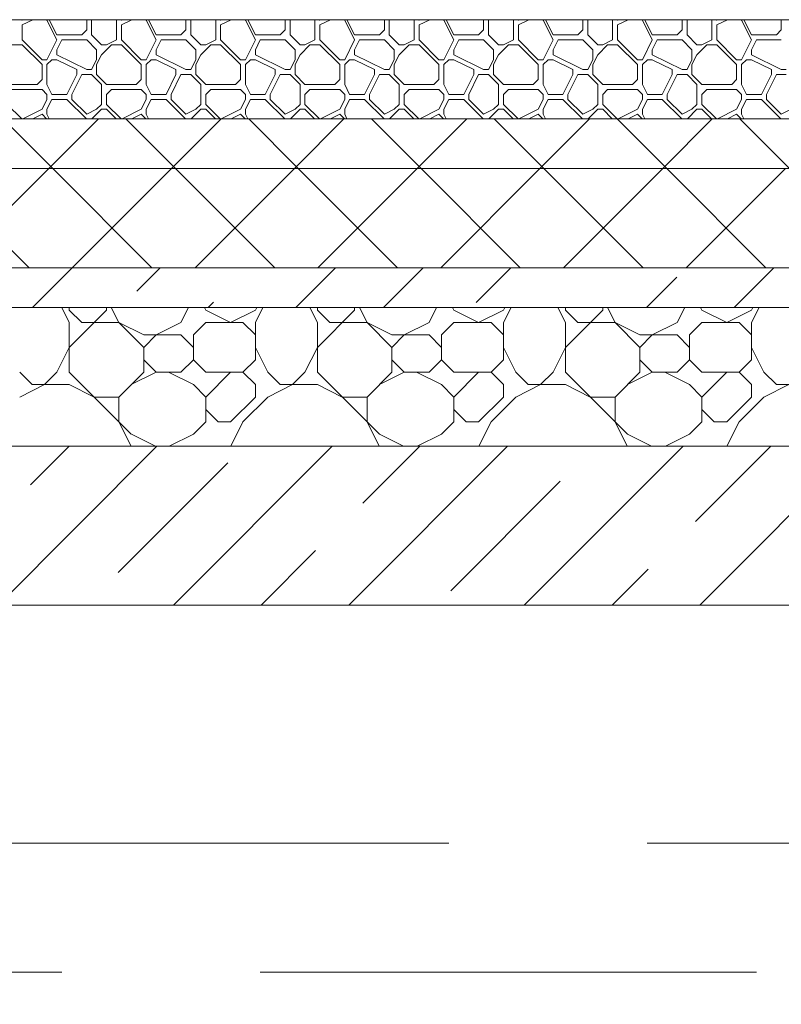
# Model space of a CAD drawing. Header units: millimetres. Extents: x 53645 to 137188, y 78097 to 135542.
# Tile 128 of 256: x 79144 to 79912, y 105797 to 106790. Entities that reach past the tile are written whole.
import ezdxf

# ---------------------------------------------------------------- set-up
doc = ezdxf.new("R2010")
doc.units = ezdxf.units.MM
doc.linetypes.add('GOST2.303 4', pattern=[7, 5, -2, 0])
doc.layers.add('hatch', color=7, linetype='Continuous', lineweight=5)
doc.layers.add('Wall2', color=40, linetype='Continuous', lineweight=5)

msp = doc.modelspace()

# ---------------------------------------------------------------- linework, layer by layer
at = {"layer": 'hatch', "color": 251, "ltscale": 100}
for points in [[(79146.98, 106789.62), (79146.66, 106789.95)], [(79146.98, 106784.62), (79157.64, 106789.95)], [(79146.98, 106789.62), (79147.64, 106789.95)], [(79146.98, 106769.62), (79146.98, 106784.62)], [(79171.98, 106789.62), (79171.66, 106789.95)], [(79181.98, 106769.62), (79171.98, 106789.62)], [(79181.98, 106774.62), (79174.32, 106789.95)], [(79211.98, 106789.62), (79211.66, 106789.95)], [(79211.98, 106779.62), (79211.98, 106789.62)], [(79216.98, 106789.62), (79217.31, 106789.95)], [(79216.98, 106774.62), (79216.98, 106789.62)], [(79241.98, 106789.62), (79241.66, 106789.95)], [(79241.98, 106769.62), (79241.98, 106789.62)], [(79246.98, 106789.62), (79246.66, 106789.95)], [(79246.98, 106784.62), (79257.64, 106789.95)], [(79246.98, 106789.62), (79247.64, 106789.95)], [(79246.98, 106769.62), (79246.98, 106784.62)], [(79271.98, 106789.62), (79271.66, 106789.95)], [(79281.98, 106769.62), (79271.98, 106789.62)], [(79281.98, 106774.62), (79274.32, 106789.95)], [(79311.98, 106789.62), (79311.66, 106789.95)], [(79311.98, 106779.62), (79311.98, 106789.62)], [(79316.98, 106789.62), (79317.31, 106789.95)], [(79316.98, 106774.62), (79316.98, 106789.62)], [(79341.98, 106789.62), (79341.66, 106789.95)], [(79341.98, 106769.62), (79341.98, 106789.62)], [(79346.98, 106789.62), (79346.66, 106789.95)], [(79346.98, 106784.62), (79357.64, 106789.95)], [(79346.98, 106789.62), (79347.64, 106789.95)], [(79346.98, 106769.62), (79346.98, 106784.62)], [(79371.98, 106789.62), (79371.66, 106789.95)], [(79381.98, 106769.62), (79371.98, 106789.62)], [(79381.98, 106774.62), (79374.32, 106789.95)], [(79411.98, 106789.62), (79411.66, 106789.95)], [(79411.98, 106779.62), (79411.98, 106789.62)], [(79416.98, 106789.62), (79417.31, 106789.95)], [(79416.98, 106774.62), (79416.98, 106789.62)], [(79441.98, 106789.62), (79441.66, 106789.95)], [(79441.98, 106769.62), (79441.98, 106789.62)], [(79446.98, 106789.62), (79446.66, 106789.95)], [(79446.98, 106784.62), (79457.64, 106789.95)], [(79446.98, 106789.62), (79447.64, 106789.95)], [(79446.98, 106769.62), (79446.98, 106784.62)], [(79471.98, 106789.62), (79471.66, 106789.95)], [(79481.98, 106769.62), (79471.98, 106789.62)], [(79481.98, 106774.62), (79474.32, 106789.95)], [(79511.98, 106789.62), (79511.66, 106789.95)], [(79511.98, 106779.62), (79511.98, 106789.62)], [(79516.98, 106789.62), (79517.31, 106789.95)], [(79516.98, 106774.62), (79516.98, 106789.62)], [(79541.98, 106789.62), (79541.66, 106789.95)], [(79541.98, 106769.62), (79541.98, 106789.62)], [(79546.98, 106789.62), (79546.66, 106789.95)], [(79546.98, 106784.62), (79557.64, 106789.95)], [(79546.98, 106789.62), (79547.64, 106789.95)], [(79546.98, 106769.62), (79546.98, 106784.62)], [(79571.98, 106789.62), (79571.66, 106789.95)], [(79581.98, 106769.62), (79571.98, 106789.62)], [(79581.98, 106774.62), (79574.32, 106789.95)], [(79611.98, 106789.62), (79611.66, 106789.95)], [(79611.98, 106779.62), (79611.98, 106789.62)], [(79616.98, 106789.62), (79617.31, 106789.95)], [(79616.98, 106774.62), (79616.98, 106789.62)], [(79641.98, 106789.62), (79641.66, 106789.95)], [(79641.98, 106769.62), (79641.98, 106789.62)], [(79646.98, 106789.62), (79646.66, 106789.95)], [(79646.98, 106784.62), (79657.64, 106789.95)], [(79646.98, 106789.62), (79647.64, 106789.95)], [(79646.98, 106769.62), (79646.98, 106784.62)], [(79671.98, 106789.62), (79671.66, 106789.95)], [(79681.98, 106769.62), (79671.98, 106789.62)], [(79681.98, 106774.62), (79674.32, 106789.95)], [(79711.98, 106789.62), (79711.66, 106789.95)], [(79711.98, 106779.62), (79711.98, 106789.62)], [(79716.98, 106789.62), (79717.31, 106789.95)], [(79716.98, 106774.62), (79716.98, 106789.62)], [(79741.98, 106789.62), (79741.66, 106789.95)], [(79741.98, 106769.62), (79741.98, 106789.62)], [(79746.98, 106789.62), (79746.66, 106789.95)], [(79746.98, 106784.62), (79757.64, 106789.95)], [(79746.98, 106789.62), (79747.64, 106789.95)], [(79746.98, 106769.62), (79746.98, 106784.62)], [(79771.98, 106789.62), (79771.66, 106789.95)], [(79781.98, 106769.62), (79771.98, 106789.62)], [(79781.98, 106774.62), (79774.32, 106789.95)], [(79811.98, 106789.62), (79811.66, 106789.95)], [(79811.98, 106779.62), (79811.98, 106789.62)], [(79816.98, 106789.62), (79817.31, 106789.95)], [(79816.98, 106774.62), (79816.98, 106789.62)], [(79841.98, 106789.62), (79841.66, 106789.95)], [(79841.98, 106769.62), (79841.98, 106789.62)], [(79846.98, 106789.62), (79846.66, 106789.95)], [(79846.98, 106784.62), (79857.64, 106789.95)], [(79846.98, 106789.62), (79847.64, 106789.95)], [(79846.98, 106769.62), (79846.98, 106784.62)], [(79871.98, 106789.62), (79871.66, 106789.95)], [(79881.98, 106769.62), (79871.98, 106789.62)], [(79881.98, 106774.62), (79874.32, 106789.95)], [(79911.98, 106789.62), (79911.66, 106789.95)], [(79911.98, 106779.62), (79911.98, 106789.62)], [(79181.98, 106774.62), (79206.98, 106774.62)], [(79206.98, 106774.62), (79211.98, 106779.62)], [(79226.98, 106764.62), (79216.98, 106774.62)], [(79281.98, 106774.62), (79306.98, 106774.62)], [(79306.98, 106774.62), (79311.98, 106779.62)], [(79326.98, 106764.62), (79316.98, 106774.62)], [(79381.98, 106774.62), (79406.98, 106774.62)], [(79406.98, 106774.62), (79411.98, 106779.62)], [(79426.98, 106764.62), (79416.98, 106774.62)], [(79481.98, 106774.62), (79506.98, 106774.62)], [(79506.98, 106774.62), (79511.98, 106779.62)], [(79526.98, 106764.62), (79516.98, 106774.62)], [(79581.98, 106774.62), (79606.98, 106774.62)], [(79606.98, 106774.62), (79611.98, 106779.62)], [(79626.98, 106764.62), (79616.98, 106774.62)], [(79681.98, 106774.62), (79706.98, 106774.62)], [(79706.98, 106774.62), (79711.98, 106779.62)], [(79726.98, 106764.62), (79716.98, 106774.62)], [(79781.98, 106774.62), (79806.98, 106774.62)], [(79806.98, 106774.62), (79811.98, 106779.62)], [(79826.98, 106764.62), (79816.98, 106774.62)], [(79881.98, 106774.62), (79906.98, 106774.62)], [(79906.98, 106774.62), (79911.98, 106779.62)], [(79136.98, 106764.62), (79146.98, 106764.62)], [(79166.98, 106749.62), (79146.98, 106769.62)], [(79166.98, 106744.62), (79146.98, 106764.62)], [(79171.98, 106749.62), (79181.98, 106769.62)], [(79181.98, 106759.62), (79186.98, 106769.62)], [(79186.98, 106769.62), (79211.98, 106769.62)], [(79221.98, 106759.62), (79211.98, 106769.62)], [(79226.98, 106764.62), (79231.98, 106764.62)], [(79226.98, 106754.62), (79236.98, 106764.62)], [(79231.98, 106764.62), (79241.98, 106769.62)], [(79236.98, 106764.62), (79246.98, 106764.62)], [(79266.98, 106749.62), (79246.98, 106769.62)], [(79266.98, 106744.62), (79246.98, 106764.62)], [(79271.98, 106749.62), (79281.98, 106769.62)], [(79281.98, 106759.62), (79286.98, 106769.62)], [(79286.98, 106769.62), (79311.98, 106769.62)], [(79321.98, 106759.62), (79311.98, 106769.62)], [(79326.98, 106764.62), (79331.98, 106764.62)], [(79326.98, 106754.62), (79336.98, 106764.62)], [(79331.98, 106764.62), (79341.98, 106769.62)], [(79336.98, 106764.62), (79346.98, 106764.62)], [(79366.98, 106749.62), (79346.98, 106769.62)], [(79366.98, 106744.62), (79346.98, 106764.62)], [(79371.98, 106749.62), (79381.98, 106769.62)], [(79381.98, 106759.62), (79386.98, 106769.62)], [(79386.98, 106769.62), (79411.98, 106769.62)], [(79421.98, 106759.62), (79411.98, 106769.62)], [(79426.98, 106764.62), (79431.98, 106764.62)], [(79426.98, 106754.62), (79436.98, 106764.62)], [(79431.98, 106764.62), (79441.98, 106769.62)], [(79436.98, 106764.62), (79446.98, 106764.62)], [(79466.98, 106749.62), (79446.98, 106769.62)], [(79466.98, 106744.62), (79446.98, 106764.62)], [(79471.98, 106749.62), (79481.98, 106769.62)], [(79481.98, 106759.62), (79486.98, 106769.62)], [(79486.98, 106769.62), (79511.98, 106769.62)], [(79521.98, 106759.62), (79511.98, 106769.62)], [(79526.98, 106764.62), (79531.98, 106764.62)], [(79526.98, 106754.62), (79536.98, 106764.62)], [(79531.98, 106764.62), (79541.98, 106769.62)], [(79536.98, 106764.62), (79546.98, 106764.62)], [(79566.98, 106749.62), (79546.98, 106769.62)], [(79566.98, 106744.62), (79546.98, 106764.62)], [(79571.98, 106749.62), (79581.98, 106769.62)], [(79581.98, 106759.62), (79586.98, 106769.62)], [(79586.98, 106769.62), (79611.98, 106769.62)], [(79621.98, 106759.62), (79611.98, 106769.62)], [(79626.98, 106764.62), (79631.98, 106764.62)], [(79626.98, 106754.62), (79636.98, 106764.62)], [(79631.98, 106764.62), (79641.98, 106769.62)], [(79636.98, 106764.62), (79646.98, 106764.62)], [(79666.98, 106749.62), (79646.98, 106769.62)], [(79666.98, 106744.62), (79646.98, 106764.62)], [(79671.98, 106749.62), (79681.98, 106769.62)], [(79681.98, 106759.62), (79686.98, 106769.62)], [(79686.98, 106769.62), (79711.98, 106769.62)], [(79721.98, 106759.62), (79711.98, 106769.62)], [(79726.98, 106764.62), (79731.98, 106764.62)], [(79726.98, 106754.62), (79736.98, 106764.62)], [(79731.98, 106764.62), (79741.98, 106769.62)], [(79736.98, 106764.62), (79746.98, 106764.62)], [(79766.98, 106749.62), (79746.98, 106769.62)], [(79766.98, 106744.62), (79746.98, 106764.62)], [(79771.98, 106749.62), (79781.98, 106769.62)], [(79781.98, 106759.62), (79786.98, 106769.62)], [(79786.98, 106769.62), (79811.98, 106769.62)], [(79821.98, 106759.62), (79811.98, 106769.62)], [(79826.98, 106764.62), (79831.98, 106764.62)], [(79826.98, 106754.62), (79836.98, 106764.62)], [(79831.98, 106764.62), (79841.98, 106769.62)], [(79836.98, 106764.62), (79846.98, 106764.62)], [(79866.98, 106749.62), (79846.98, 106769.62)], [(79866.98, 106744.62), (79846.98, 106764.62)], [(79871.98, 106749.62), (79881.98, 106769.62)], [(79881.98, 106759.62), (79886.98, 106769.62)], [(79886.98, 106769.62), (79911.98, 106769.62)], [(79181.98, 106754.62), (79181.98, 106759.62)], [(79211.98, 106739.62), (79181.98, 106754.62)], [(79221.98, 106749.62), (79221.98, 106759.62)], [(79221.98, 106744.62), (79226.98, 106754.62)], [(79281.98, 106754.62), (79281.98, 106759.62)], [(79311.98, 106739.62), (79281.98, 106754.62)], [(79321.98, 106749.62), (79321.98, 106759.62)], [(79321.98, 106744.62), (79326.98, 106754.62)], [(79381.98, 106754.62), (79381.98, 106759.62)], [(79411.98, 106739.62), (79381.98, 106754.62)], [(79421.98, 106749.62), (79421.98, 106759.62)], [(79421.98, 106744.62), (79426.98, 106754.62)], [(79481.98, 106754.62), (79481.98, 106759.62)], [(79511.98, 106739.62), (79481.98, 106754.62)], [(79521.98, 106749.62), (79521.98, 106759.62)], [(79521.98, 106744.62), (79526.98, 106754.62)], [(79581.98, 106754.62), (79581.98, 106759.62)], [(79611.98, 106739.62), (79581.98, 106754.62)], [(79621.98, 106749.62), (79621.98, 106759.62)], [(79621.98, 106744.62), (79626.98, 106754.62)], [(79681.98, 106754.62), (79681.98, 106759.62)], [(79711.98, 106739.62), (79681.98, 106754.62)], [(79721.98, 106749.62), (79721.98, 106759.62)], [(79721.98, 106744.62), (79726.98, 106754.62)], [(79781.98, 106754.62), (79781.98, 106759.62)], [(79811.98, 106739.62), (79781.98, 106754.62)], [(79821.98, 106749.62), (79821.98, 106759.62)], [(79821.98, 106744.62), (79826.98, 106754.62)], [(79881.98, 106754.62), (79881.98, 106759.62)], [(79911.98, 106739.62), (79881.98, 106754.62)], [(79166.98, 106749.62), (79171.98, 106749.62)], [(79166.98, 106729.62), (79166.98, 106744.62)], [(79171.98, 106744.62), (79176.98, 106749.62)], [(79171.98, 106724.62), (79171.98, 106744.62)], [(79176.98, 106749.62), (79181.98, 106749.62)], [(79201.98, 106739.62), (79181.98, 106749.62)], [(79216.98, 106739.62), (79221.98, 106749.62)], [(79216.98, 106739.62), (79221.98, 106749.62)], [(79221.98, 106734.62), (79221.98, 106744.62)], [(79266.98, 106749.62), (79271.98, 106749.62)], [(79266.98, 106729.62), (79266.98, 106744.62)], [(79271.98, 106744.62), (79276.98, 106749.62)], [(79271.98, 106724.62), (79271.98, 106744.62)], [(79276.98, 106749.62), (79281.98, 106749.62)], [(79301.98, 106739.62), (79281.98, 106749.62)], [(79316.98, 106739.62), (79321.98, 106749.62)], [(79316.98, 106739.62), (79321.98, 106749.62)], [(79321.98, 106734.62), (79321.98, 106744.62)], [(79366.98, 106749.62), (79371.98, 106749.62)], [(79366.98, 106729.62), (79366.98, 106744.62)], [(79371.98, 106744.62), (79376.98, 106749.62)], [(79371.98, 106724.62), (79371.98, 106744.62)], [(79376.98, 106749.62), (79381.98, 106749.62)], [(79401.98, 106739.62), (79381.98, 106749.62)], [(79416.98, 106739.62), (79421.98, 106749.62)], [(79416.98, 106739.62), (79421.98, 106749.62)], [(79421.98, 106734.62), (79421.98, 106744.62)], [(79466.98, 106749.62), (79471.98, 106749.62)], [(79466.98, 106729.62), (79466.98, 106744.62)], [(79471.98, 106744.62), (79476.98, 106749.62)], [(79471.98, 106724.62), (79471.98, 106744.62)], [(79476.98, 106749.62), (79481.98, 106749.62)], [(79501.98, 106739.62), (79481.98, 106749.62)], [(79516.98, 106739.62), (79521.98, 106749.62)], [(79516.98, 106739.62), (79521.98, 106749.62)], [(79521.98, 106734.62), (79521.98, 106744.62)], [(79566.98, 106749.62), (79571.98, 106749.62)], [(79566.98, 106729.62), (79566.98, 106744.62)], [(79571.98, 106744.62), (79576.98, 106749.62)], [(79571.98, 106724.62), (79571.98, 106744.62)], [(79576.98, 106749.62), (79581.98, 106749.62)], [(79601.98, 106739.62), (79581.98, 106749.62)], [(79616.98, 106739.62), (79621.98, 106749.62)], [(79616.98, 106739.62), (79621.98, 106749.62)], [(79621.98, 106734.62), (79621.98, 106744.62)], [(79666.98, 106749.62), (79671.98, 106749.62)], [(79666.98, 106729.62), (79666.98, 106744.62)], [(79671.98, 106744.62), (79676.98, 106749.62)], [(79671.98, 106724.62), (79671.98, 106744.62)], [(79676.98, 106749.62), (79681.98, 106749.62)], [(79701.98, 106739.62), (79681.98, 106749.62)], [(79716.98, 106739.62), (79721.98, 106749.62)], [(79716.98, 106739.62), (79721.98, 106749.62)], [(79721.98, 106734.62), (79721.98, 106744.62)], [(79766.98, 106749.62), (79771.98, 106749.62)], [(79766.98, 106729.62), (79766.98, 106744.62)], [(79771.98, 106744.62), (79776.98, 106749.62)], [(79771.98, 106724.62), (79771.98, 106744.62)], [(79776.98, 106749.62), (79781.98, 106749.62)], [(79801.98, 106739.62), (79781.98, 106749.62)], [(79816.98, 106739.62), (79821.98, 106749.62)], [(79816.98, 106739.62), (79821.98, 106749.62)], [(79821.98, 106734.62), (79821.98, 106744.62)], [(79866.98, 106749.62), (79871.98, 106749.62)], [(79866.98, 106729.62), (79866.98, 106744.62)], [(79871.98, 106744.62), (79876.98, 106749.62)], [(79871.98, 106724.62), (79871.98, 106744.62)], [(79876.98, 106749.62), (79881.98, 106749.62)], [(79901.98, 106739.62), (79881.98, 106749.62)], [(79191.98, 106714.62), (79201.98, 106734.62)], [(79196.98, 106714.62), (79206.98, 106734.62)], [(79201.98, 106734.62), (79201.98, 106739.62)], [(79206.98, 106734.62), (79216.98, 106734.62)], [(79211.98, 106739.62), (79216.98, 106739.62)], [(79226.98, 106724.62), (79216.98, 106734.62)], [(79231.98, 106724.62), (79221.98, 106734.62)], [(79291.98, 106714.62), (79301.98, 106734.62)], [(79296.98, 106714.62), (79306.98, 106734.62)], [(79301.98, 106734.62), (79301.98, 106739.62)], [(79306.98, 106734.62), (79316.98, 106734.62)], [(79311.98, 106739.62), (79316.98, 106739.62)], [(79326.98, 106724.62), (79316.98, 106734.62)], [(79331.98, 106724.62), (79321.98, 106734.62)], [(79391.98, 106714.62), (79401.98, 106734.62)], [(79396.98, 106714.62), (79406.98, 106734.62)], [(79401.98, 106734.62), (79401.98, 106739.62)], [(79406.98, 106734.62), (79416.98, 106734.62)], [(79411.98, 106739.62), (79416.98, 106739.62)], [(79426.98, 106724.62), (79416.98, 106734.62)], [(79431.98, 106724.62), (79421.98, 106734.62)], [(79491.98, 106714.62), (79501.98, 106734.62)], [(79496.98, 106714.62), (79506.98, 106734.62)], [(79501.98, 106734.62), (79501.98, 106739.62)], [(79506.98, 106734.62), (79516.98, 106734.62)], [(79511.98, 106739.62), (79516.98, 106739.62)], [(79526.98, 106724.62), (79516.98, 106734.62)], [(79531.98, 106724.62), (79521.98, 106734.62)], [(79591.98, 106714.62), (79601.98, 106734.62)], [(79596.98, 106714.62), (79606.98, 106734.62)], [(79601.98, 106734.62), (79601.98, 106739.62)], [(79606.98, 106734.62), (79616.98, 106734.62)], [(79611.98, 106739.62), (79616.98, 106739.62)], [(79626.98, 106724.62), (79616.98, 106734.62)], [(79631.98, 106724.62), (79621.98, 106734.62)], [(79691.98, 106714.62), (79701.98, 106734.62)], [(79696.98, 106714.62), (79706.98, 106734.62)], [(79701.98, 106734.62), (79701.98, 106739.62)], [(79706.98, 106734.62), (79716.98, 106734.62)], [(79711.98, 106739.62), (79716.98, 106739.62)], [(79726.98, 106724.62), (79716.98, 106734.62)], [(79731.98, 106724.62), (79721.98, 106734.62)], [(79791.98, 106714.62), (79801.98, 106734.62)], [(79796.98, 106714.62), (79806.98, 106734.62)], [(79801.98, 106734.62), (79801.98, 106739.62)], [(79806.98, 106734.62), (79816.98, 106734.62)], [(79811.98, 106739.62), (79816.98, 106739.62)], [(79826.98, 106724.62), (79816.98, 106734.62)], [(79831.98, 106724.62), (79821.98, 106734.62)], [(79891.98, 106714.62), (79901.98, 106734.62)], [(79896.98, 106714.62), (79906.98, 106734.62)], [(79901.98, 106734.62), (79901.98, 106739.62)], [(79906.98, 106734.62), (79916.98, 106734.62)], [(79911.98, 106739.62), (79916.98, 106739.62)], [(79131.98, 106724.62), (79161.98, 106724.62)], [(79161.98, 106724.62), (79166.98, 106729.62)], [(79176.98, 106714.62), (79171.98, 106724.62)], [(79226.98, 106704.62), (79226.98, 106724.62)], [(79231.98, 106724.62), (79261.98, 106724.62)], [(79261.98, 106724.62), (79266.98, 106729.62)], [(79276.98, 106714.62), (79271.98, 106724.62)], [(79326.98, 106704.62), (79326.98, 106724.62)], [(79331.98, 106724.62), (79361.98, 106724.62)], [(79361.98, 106724.62), (79366.98, 106729.62)], [(79376.98, 106714.62), (79371.98, 106724.62)], [(79426.98, 106704.62), (79426.98, 106724.62)], [(79431.98, 106724.62), (79461.98, 106724.62)], [(79461.98, 106724.62), (79466.98, 106729.62)], [(79476.98, 106714.62), (79471.98, 106724.62)], [(79526.98, 106704.62), (79526.98, 106724.62)], [(79531.98, 106724.62), (79561.98, 106724.62)], [(79561.98, 106724.62), (79566.98, 106729.62)], [(79576.98, 106714.62), (79571.98, 106724.62)], [(79626.98, 106704.62), (79626.98, 106724.62)], [(79631.98, 106724.62), (79661.98, 106724.62)], [(79661.98, 106724.62), (79666.98, 106729.62)], [(79676.98, 106714.62), (79671.98, 106724.62)], [(79726.98, 106704.62), (79726.98, 106724.62)], [(79731.98, 106724.62), (79761.98, 106724.62)], [(79761.98, 106724.62), (79766.98, 106729.62)], [(79776.98, 106714.62), (79771.98, 106724.62)], [(79826.98, 106704.62), (79826.98, 106724.62)], [(79831.98, 106724.62), (79861.98, 106724.62)], [(79861.98, 106724.62), (79866.98, 106729.62)], [(79876.98, 106714.62), (79871.98, 106724.62)], [(79136.98, 106719.62), (79166.98, 106719.62)], [(79171.98, 106714.62), (79166.98, 106719.62)], [(79171.98, 106709.62), (79171.98, 106714.62)], [(79176.98, 106714.62), (79191.98, 106714.62)], [(79196.98, 106709.62), (79196.98, 106714.62)], [(79231.98, 106714.62), (79236.98, 106719.62)], [(79231.98, 106704.62), (79231.98, 106714.62)], [(79236.98, 106719.62), (79266.98, 106719.62)], [(79271.98, 106714.62), (79266.98, 106719.62)], [(79271.98, 106709.62), (79271.98, 106714.62)], [(79276.98, 106714.62), (79291.98, 106714.62)], [(79296.98, 106709.62), (79296.98, 106714.62)], [(79331.98, 106714.62), (79336.98, 106719.62)], [(79331.98, 106704.62), (79331.98, 106714.62)], [(79336.98, 106719.62), (79366.98, 106719.62)], [(79371.98, 106714.62), (79366.98, 106719.62)], [(79371.98, 106709.62), (79371.98, 106714.62)], [(79376.98, 106714.62), (79391.98, 106714.62)], [(79396.98, 106709.62), (79396.98, 106714.62)], [(79431.98, 106714.62), (79436.98, 106719.62)], [(79431.98, 106704.62), (79431.98, 106714.62)], [(79436.98, 106719.62), (79466.98, 106719.62)], [(79471.98, 106714.62), (79466.98, 106719.62)], [(79471.98, 106709.62), (79471.98, 106714.62)], [(79476.98, 106714.62), (79491.98, 106714.62)], [(79496.98, 106709.62), (79496.98, 106714.62)], [(79531.98, 106714.62), (79536.98, 106719.62)], [(79531.98, 106704.62), (79531.98, 106714.62)], [(79536.98, 106719.62), (79566.98, 106719.62)], [(79571.98, 106714.62), (79566.98, 106719.62)], [(79571.98, 106709.62), (79571.98, 106714.62)], [(79576.98, 106714.62), (79591.98, 106714.62)], [(79596.98, 106709.62), (79596.98, 106714.62)], [(79631.98, 106714.62), (79636.98, 106719.62)], [(79631.98, 106704.62), (79631.98, 106714.62)], [(79636.98, 106719.62), (79666.98, 106719.62)], [(79671.98, 106714.62), (79666.98, 106719.62)], [(79671.98, 106709.62), (79671.98, 106714.62)], [(79676.98, 106714.62), (79691.98, 106714.62)], [(79696.98, 106709.62), (79696.98, 106714.62)], [(79731.98, 106714.62), (79736.98, 106719.62)], [(79731.98, 106704.62), (79731.98, 106714.62)], [(79736.98, 106719.62), (79766.98, 106719.62)], [(79771.98, 106714.62), (79766.98, 106719.62)], [(79771.98, 106709.62), (79771.98, 106714.62)], [(79776.98, 106714.62), (79791.98, 106714.62)], [(79796.98, 106709.62), (79796.98, 106714.62)], [(79831.98, 106714.62), (79836.98, 106719.62)], [(79831.98, 106704.62), (79831.98, 106714.62)], [(79836.98, 106719.62), (79866.98, 106719.62)], [(79871.98, 106714.62), (79866.98, 106719.62)], [(79871.98, 106709.62), (79871.98, 106714.62)], [(79876.98, 106714.62), (79891.98, 106714.62)], [(79896.98, 106709.62), (79896.98, 106714.62)], [(79146.66, 106689.95), (79131.98, 106704.62)], [(79166.98, 106699.62), (79171.98, 106709.62)], [(79171.98, 106699.62), (79176.98, 106709.62)], [(79176.98, 106709.62), (79191.98, 106709.62)], [(79211.66, 106689.95), (79191.98, 106709.62)], [(79211.98, 106694.62), (79196.98, 106709.62)], [(79221.98, 106699.62), (79226.98, 106704.62)], [(79246.66, 106689.95), (79231.98, 106704.62)], [(79266.98, 106699.62), (79271.98, 106709.62)], [(79271.98, 106699.62), (79276.98, 106709.62)], [(79276.98, 106709.62), (79291.98, 106709.62)], [(79311.66, 106689.95), (79291.98, 106709.62)], [(79311.98, 106694.62), (79296.98, 106709.62)], [(79321.98, 106699.62), (79326.98, 106704.62)], [(79346.66, 106689.95), (79331.98, 106704.62)], [(79366.98, 106699.62), (79371.98, 106709.62)], [(79371.98, 106699.62), (79376.98, 106709.62)], [(79376.98, 106709.62), (79391.98, 106709.62)], [(79411.66, 106689.95), (79391.98, 106709.62)], [(79411.98, 106694.62), (79396.98, 106709.62)], [(79421.98, 106699.62), (79426.98, 106704.62)], [(79446.66, 106689.95), (79431.98, 106704.62)], [(79466.98, 106699.62), (79471.98, 106709.62)], [(79471.98, 106699.62), (79476.98, 106709.62)], [(79476.98, 106709.62), (79491.98, 106709.62)], [(79511.66, 106689.95), (79491.98, 106709.62)], [(79511.98, 106694.62), (79496.98, 106709.62)], [(79521.98, 106699.62), (79526.98, 106704.62)], [(79546.66, 106689.95), (79531.98, 106704.62)], [(79566.98, 106699.62), (79571.98, 106709.62)], [(79571.98, 106699.62), (79576.98, 106709.62)], [(79576.98, 106709.62), (79591.98, 106709.62)], [(79611.66, 106689.95), (79591.98, 106709.62)], [(79611.98, 106694.62), (79596.98, 106709.62)], [(79621.98, 106699.62), (79626.98, 106704.62)], [(79646.66, 106689.95), (79631.98, 106704.62)], [(79666.98, 106699.62), (79671.98, 106709.62)], [(79671.98, 106699.62), (79676.98, 106709.62)], [(79676.98, 106709.62), (79691.98, 106709.62)], [(79711.66, 106689.95), (79691.98, 106709.62)], [(79711.98, 106694.62), (79696.98, 106709.62)], [(79721.98, 106699.62), (79726.98, 106704.62)], [(79746.66, 106689.95), (79731.98, 106704.62)], [(79766.98, 106699.62), (79771.98, 106709.62)], [(79771.98, 106699.62), (79776.98, 106709.62)], [(79776.98, 106709.62), (79791.98, 106709.62)], [(79811.66, 106689.95), (79791.98, 106709.62)], [(79811.98, 106694.62), (79796.98, 106709.62)], [(79821.98, 106699.62), (79826.98, 106704.62)], [(79846.66, 106689.95), (79831.98, 106704.62)], [(79866.98, 106699.62), (79871.98, 106709.62)], [(79871.98, 106699.62), (79876.98, 106709.62)], [(79876.98, 106709.62), (79891.98, 106709.62)], [(79911.66, 106689.95), (79891.98, 106709.62)], [(79911.98, 106694.62), (79896.98, 106709.62)], [(79147.64, 106689.95), (79166.98, 106699.62)], [(79157.64, 106689.95), (79166.98, 106694.62)], [(79171.66, 106689.95), (79166.98, 106694.62)], [(79171.98, 106694.62), (79171.98, 106699.62)], [(79174.32, 106689.95), (79171.98, 106694.62)], [(79211.98, 106694.62), (79221.98, 106699.62)], [(79217.31, 106689.95), (79226.98, 106699.62)], [(79226.98, 106699.62), (79231.98, 106699.62)], [(79241.66, 106689.95), (79231.98, 106699.62)], [(79247.64, 106689.95), (79266.98, 106699.62)], [(79257.64, 106689.95), (79266.98, 106694.62)], [(79271.66, 106689.95), (79266.98, 106694.62)], [(79271.98, 106694.62), (79271.98, 106699.62)], [(79274.32, 106689.95), (79271.98, 106694.62)], [(79311.98, 106694.62), (79321.98, 106699.62)], [(79317.31, 106689.95), (79326.98, 106699.62)], [(79326.98, 106699.62), (79331.98, 106699.62)], [(79341.66, 106689.95), (79331.98, 106699.62)], [(79347.64, 106689.95), (79366.98, 106699.62)], [(79357.64, 106689.95), (79366.98, 106694.62)], [(79371.66, 106689.95), (79366.98, 106694.62)], [(79371.98, 106694.62), (79371.98, 106699.62)], [(79374.32, 106689.95), (79371.98, 106694.62)], [(79411.98, 106694.62), (79421.98, 106699.62)], [(79417.31, 106689.95), (79426.98, 106699.62)], [(79426.98, 106699.62), (79431.98, 106699.62)], [(79441.66, 106689.95), (79431.98, 106699.62)], [(79447.64, 106689.95), (79466.98, 106699.62)], [(79457.64, 106689.95), (79466.98, 106694.62)], [(79471.66, 106689.95), (79466.98, 106694.62)], [(79471.98, 106694.62), (79471.98, 106699.62)], [(79474.32, 106689.95), (79471.98, 106694.62)], [(79511.98, 106694.62), (79521.98, 106699.62)], [(79517.31, 106689.95), (79526.98, 106699.62)], [(79526.98, 106699.62), (79531.98, 106699.62)], [(79541.66, 106689.95), (79531.98, 106699.62)], [(79547.64, 106689.95), (79566.98, 106699.62)], [(79557.64, 106689.95), (79566.98, 106694.62)], [(79571.66, 106689.95), (79566.98, 106694.62)], [(79571.98, 106694.62), (79571.98, 106699.62)], [(79574.32, 106689.95), (79571.98, 106694.62)], [(79611.98, 106694.62), (79621.98, 106699.62)], [(79617.31, 106689.95), (79626.98, 106699.62)], [(79626.98, 106699.62), (79631.98, 106699.62)], [(79641.66, 106689.95), (79631.98, 106699.62)], [(79647.64, 106689.95), (79666.98, 106699.62)], [(79657.64, 106689.95), (79666.98, 106694.62)], [(79671.66, 106689.95), (79666.98, 106694.62)], [(79671.98, 106694.62), (79671.98, 106699.62)], [(79674.32, 106689.95), (79671.98, 106694.62)], [(79711.98, 106694.62), (79721.98, 106699.62)], [(79717.31, 106689.95), (79726.98, 106699.62)], [(79726.98, 106699.62), (79731.98, 106699.62)], [(79741.66, 106689.95), (79731.98, 106699.62)], [(79747.64, 106689.95), (79766.98, 106699.62)], [(79757.64, 106689.95), (79766.98, 106694.62)], [(79771.66, 106689.95), (79766.98, 106694.62)], [(79771.98, 106694.62), (79771.98, 106699.62)], [(79774.32, 106689.95), (79771.98, 106694.62)], [(79811.98, 106694.62), (79821.98, 106699.62)], [(79817.31, 106689.95), (79826.98, 106699.62)], [(79826.98, 106699.62), (79831.98, 106699.62)], [(79841.66, 106689.95), (79831.98, 106699.62)], [(79847.64, 106689.95), (79866.98, 106699.62)], [(79857.64, 106689.95), (79866.98, 106694.62)], [(79871.66, 106689.95), (79866.98, 106694.62)], [(79871.98, 106694.62), (79871.98, 106699.62)], [(79874.32, 106689.95), (79871.98, 106694.62)], [(79911.98, 106694.62), (79921.98, 106699.62)], [(81536.87, 106689.95), (75406.87, 106689.95)], [(75406.87, 106689.95), (81536.87, 106689.95)], [(79177.75, 106639.95), (79127.75, 106689.95)], [(79173.76, 106639.95), (79223.76, 106689.95)], [(79301.49, 106639.95), (79251.49, 106689.95)], [(79297.51, 106639.95), (79347.51, 106689.95)], [(79425.24, 106639.95), (79375.24, 106689.95)], [(79421.25, 106639.95), (79471.25, 106689.95)], [(79548.98, 106639.95), (79498.98, 106689.95)], [(79545, 106639.95), (79595, 106689.95)], [(79672.72, 106639.95), (79622.72, 106689.95)], [(79668.74, 106639.95), (79718.74, 106689.95)], [(79796.47, 106639.95), (79746.47, 106689.95)], [(79792.48, 106639.95), (79842.48, 106689.95)], [(79920.21, 106639.95), (79870.21, 106689.95)], [(81536.87, 106639.95), (75406.87, 106639.95)], [(75406.87, 106639.95), (81536.87, 106639.95)], [(79154.01, 106539.95), (79054.01, 106639.95)], [(79073.76, 106539.95), (79173.76, 106639.95)], [(79277.75, 106539.95), (79177.75, 106639.95)], [(79197.51, 106539.95), (79297.51, 106639.95)], [(79401.49, 106539.95), (79301.49, 106639.95)], [(79321.25, 106539.95), (79421.25, 106639.95)], [(79525.24, 106539.95), (79425.24, 106639.95)], [(79445, 106539.95), (79545, 106639.95)], [(79648.98, 106539.95), (79548.98, 106639.95)], [(79568.74, 106539.95), (79668.74, 106639.95)], [(79772.72, 106539.95), (79672.72, 106639.95)], [(79692.48, 106539.95), (79792.48, 106639.95)], [(79896.47, 106539.95), (79796.47, 106639.95)], [(79816.23, 106539.95), (79916.23, 106639.95)], [(81536.87, 106539.95), (75406.87, 106539.95)], [(81536.87, 106539.95), (75406.87, 106539.95)], [(79157.51, 106499.95), (79197.51, 106539.95)], [(79262.38, 106516.43), (79285.9, 106539.95)], [(79422.67, 106499.95), (79462.67, 106539.95)], [(79511.06, 106499.95), (79551.06, 106539.95)], [(79604.44, 106504.94), (79639.45, 106539.95)], [(79864.61, 106499.95), (79904.61, 106539.95)], [(79776.23, 106499.95), (79806.85, 106530.57)], [(79334.28, 106499.95), (79339.72, 106505.38)], [(75406.87, 106499.95), (81536.87, 106499.95)], [(75406.87, 106499.95), (81536.87, 106499.95)], [(79194.48, 106484.62), (79186.82, 106499.95)], [(79194.48, 106497.12), (79194.48, 106499.95)], [(79194.48, 106459.62), (79231.98, 106497.12)], [(79206.98, 106484.62), (79194.48, 106497.12)], [(79231.98, 106497.12), (79231.98, 106499.95)], [(79244.48, 106484.62), (79236.82, 106499.95)], [(79306.98, 106484.62), (79314.65, 106499.95)], [(79331.98, 106497.12), (79330.57, 106499.95)], [(79356.98, 106484.62), (79331.99, 106497.12)], [(79356.98, 106484.62), (79381.98, 106497.12)], [(79381.98, 106484.62), (79389.65, 106499.95)], [(79381.98, 106497.12), (79383.4, 106499.95)], [(79444.48, 106484.62), (79436.82, 106499.95)], [(79444.48, 106497.12), (79444.48, 106499.95)], [(79444.48, 106459.62), (79481.98, 106497.12)], [(79456.98, 106484.62), (79444.48, 106497.12)], [(79481.98, 106497.12), (79481.98, 106499.95)], [(79494.48, 106484.62), (79486.82, 106499.95)], [(79556.98, 106484.62), (79564.65, 106499.95)], [(79581.98, 106497.12), (79580.57, 106499.95)], [(79606.98, 106484.62), (79581.99, 106497.12)], [(79606.98, 106484.62), (79631.98, 106497.12)], [(79631.98, 106484.62), (79639.65, 106499.95)], [(79631.98, 106497.12), (79633.4, 106499.95)], [(79694.48, 106484.62), (79686.82, 106499.95)], [(79694.48, 106497.12), (79694.48, 106499.95)], [(79694.48, 106459.62), (79731.98, 106497.12)], [(79706.98, 106484.62), (79694.48, 106497.12)], [(79731.98, 106497.12), (79731.98, 106499.95)], [(79744.48, 106484.62), (79736.82, 106499.95)], [(79806.98, 106484.62), (79814.65, 106499.95)], [(79831.98, 106497.12), (79830.57, 106499.95)], [(79856.98, 106484.62), (79831.99, 106497.12)], [(79856.98, 106484.62), (79881.98, 106497.12)], [(79881.98, 106484.62), (79889.65, 106499.95)], [(79881.98, 106497.12), (79883.4, 106499.95)], [(79194.48, 106434.62), (79194.48, 106484.62)], [(79206.98, 106484.62), (79244.48, 106484.62)], [(79269.48, 106459.62), (79244.48, 106484.62)], [(79269.48, 106472.12), (79244.49, 106484.62)], [(79281.98, 106472.12), (79306.98, 106484.62)], [(79319.48, 106472.12), (79331.98, 106484.62)], [(79331.98, 106484.62), (79369.48, 106484.62)], [(79381.98, 106472.12), (79369.48, 106484.62)], [(79381.98, 106447.12), (79381.98, 106484.62)], [(79444.48, 106434.62), (79444.48, 106484.62)], [(79456.98, 106484.62), (79494.48, 106484.62)], [(79519.48, 106459.62), (79494.48, 106484.62)], [(79519.48, 106472.12), (79494.49, 106484.62)], [(79531.98, 106472.12), (79556.98, 106484.62)], [(79569.48, 106472.12), (79581.98, 106484.62)], [(79581.98, 106484.62), (79619.48, 106484.62)], [(79631.98, 106472.12), (79619.48, 106484.62)], [(79631.98, 106447.12), (79631.98, 106484.62)], [(79694.48, 106434.62), (79694.48, 106484.62)], [(79706.98, 106484.62), (79744.48, 106484.62)], [(79769.48, 106459.62), (79744.48, 106484.62)], [(79769.48, 106472.12), (79744.49, 106484.62)], [(79781.98, 106472.12), (79806.98, 106484.62)], [(79819.48, 106472.12), (79831.98, 106484.62)], [(79831.98, 106484.62), (79869.48, 106484.62)], [(79881.98, 106472.12), (79869.48, 106484.62)], [(79881.98, 106447.12), (79881.98, 106484.62)], [(79269.48, 106472.12), (79306.98, 106472.12)], [(79269.48, 106459.62), (79281.98, 106472.12)], [(79319.48, 106459.62), (79306.98, 106472.12)], [(79319.48, 106447.12), (79319.48, 106472.12)], [(79519.48, 106472.12), (79556.98, 106472.12)], [(79519.48, 106459.62), (79531.98, 106472.12)], [(79569.48, 106459.62), (79556.98, 106472.12)], [(79569.48, 106447.12), (79569.48, 106472.12)], [(79769.48, 106472.12), (79806.98, 106472.12)], [(79769.48, 106459.62), (79781.98, 106472.12)], [(79819.48, 106459.62), (79806.98, 106472.12)], [(79819.48, 106447.12), (79819.48, 106472.12)], [(79181.98, 106434.62), (79194.48, 106459.62)], [(79269.48, 106434.62), (79269.48, 106459.62)], [(79394.48, 106434.62), (79381.98, 106459.62)], [(79431.98, 106434.62), (79444.48, 106459.62)], [(79519.48, 106434.62), (79519.48, 106459.62)], [(79644.48, 106434.62), (79631.98, 106459.62)], [(79681.98, 106434.62), (79694.48, 106459.62)], [(79769.48, 106434.62), (79769.48, 106459.62)], [(79894.48, 106434.62), (79881.98, 106459.62)], [(79281.98, 106434.62), (79269.48, 106447.12)], [(79306.98, 106434.62), (79319.48, 106447.12)], [(79331.98, 106434.62), (79319.48, 106447.12)], [(79369.48, 106434.62), (79381.98, 106447.12)], [(79531.98, 106434.62), (79519.48, 106447.12)], [(79556.98, 106434.62), (79569.48, 106447.12)], [(79581.98, 106434.62), (79569.48, 106447.12)], [(79619.48, 106434.62), (79631.98, 106447.12)], [(79781.98, 106434.62), (79769.48, 106447.12)], [(79806.98, 106434.62), (79819.48, 106447.12)], [(79831.98, 106434.62), (79819.48, 106447.12)], [(79869.48, 106434.62), (79881.98, 106447.12)], [(79156.98, 106422.12), (79144.48, 106434.62)], [(79169.48, 106422.12), (79181.98, 106434.62)], [(79256.98, 106372.12), (79194.48, 106434.62)], [(79244.48, 106409.62), (79269.48, 106434.62)], [(79256.98, 106422.12), (79281.98, 106434.62)], [(79281.98, 106434.62), (79306.98, 106434.62)], [(79319.48, 106422.12), (79294.49, 106434.62)], [(79331.98, 106434.62), (79369.48, 106434.62)], [(79331.98, 106409.62), (79356.98, 106434.62)], [(79381.98, 106422.12), (79369.48, 106434.62)], [(79406.98, 106422.12), (79394.48, 106434.62)], [(79419.48, 106422.12), (79431.98, 106434.62)], [(79506.98, 106372.12), (79444.48, 106434.62)], [(79494.48, 106409.62), (79519.48, 106434.62)], [(79506.98, 106422.12), (79531.98, 106434.62)], [(79531.98, 106434.62), (79556.98, 106434.62)], [(79569.48, 106422.12), (79544.49, 106434.62)], [(79581.98, 106434.62), (79619.48, 106434.62)], [(79581.98, 106409.62), (79606.98, 106434.62)], [(79631.98, 106422.12), (79619.48, 106434.62)], [(79656.98, 106422.12), (79644.48, 106434.62)], [(79669.48, 106422.12), (79681.98, 106434.62)], [(79756.98, 106372.12), (79694.48, 106434.62)], [(79744.48, 106409.62), (79769.48, 106434.62)], [(79756.98, 106422.12), (79781.98, 106434.62)], [(79781.98, 106434.62), (79806.98, 106434.62)], [(79819.48, 106422.12), (79794.49, 106434.62)], [(79831.98, 106434.62), (79869.48, 106434.62)], [(79831.98, 106409.62), (79856.98, 106434.62)], [(79881.98, 106422.12), (79869.48, 106434.62)], [(79906.98, 106422.12), (79894.48, 106434.62)], [(79144.48, 106409.62), (79169.48, 106422.12)], [(79156.98, 106422.12), (79194.48, 106422.12)], [(79219.48, 106409.62), (79194.49, 106422.12)], [(79331.98, 106409.62), (79319.48, 106422.12)], [(79381.98, 106409.62), (79381.98, 106422.12)], [(79394.48, 106409.62), (79419.48, 106422.12)], [(79406.98, 106422.12), (79444.48, 106422.12)], [(79469.48, 106409.62), (79444.49, 106422.12)], [(79581.98, 106409.62), (79569.48, 106422.12)], [(79631.98, 106409.62), (79631.98, 106422.12)], [(79644.48, 106409.62), (79669.48, 106422.12)], [(79656.98, 106422.12), (79694.48, 106422.12)], [(79719.48, 106409.62), (79694.49, 106422.12)], [(79831.98, 106409.62), (79819.48, 106422.12)], [(79881.98, 106409.62), (79881.98, 106422.12)], [(79894.48, 106409.62), (79919.48, 106422.12)], [(79906.98, 106422.12), (79944.48, 106422.12)], [(79219.48, 106409.62), (79244.48, 106409.62)], [(79244.48, 106384.62), (79244.48, 106409.62)], [(79331.98, 106384.62), (79331.98, 106409.62)], [(79356.98, 106384.62), (79381.98, 106409.62)], [(79369.48, 106384.62), (79394.48, 106409.62)], [(79469.48, 106409.62), (79494.48, 106409.62)], [(79494.48, 106384.62), (79494.48, 106409.62)], [(79581.98, 106384.62), (79581.98, 106409.62)], [(79606.98, 106384.62), (79631.98, 106409.62)], [(79619.48, 106384.62), (79644.48, 106409.62)], [(79719.48, 106409.62), (79744.48, 106409.62)], [(79744.48, 106384.62), (79744.48, 106409.62)], [(79831.98, 106384.62), (79831.98, 106409.62)], [(79856.98, 106384.62), (79881.98, 106409.62)], [(79869.48, 106384.62), (79894.48, 106409.62)], [(79344.48, 106384.62), (79331.98, 106397.12)], [(79594.48, 106384.62), (79581.98, 106397.12)], [(79844.48, 106384.62), (79831.98, 106397.12)], [(79256.82, 106359.95), (79244.48, 106384.62)], [(79319.48, 106372.12), (79331.98, 106384.62)], [(79344.48, 106384.62), (79356.98, 106384.62)], [(79369.48, 106384.62), (79357.15, 106359.95)], [(79506.82, 106359.95), (79494.48, 106384.62)], [(79569.48, 106372.12), (79581.98, 106384.62)], [(79594.48, 106384.62), (79606.98, 106384.62)], [(79619.48, 106384.62), (79607.15, 106359.95)], [(79756.82, 106359.95), (79744.48, 106384.62)], [(79819.48, 106372.12), (79831.98, 106384.62)], [(79844.48, 106384.62), (79856.98, 106384.62)], [(79869.48, 106384.62), (79857.15, 106359.95)], [(79281.33, 106359.95), (79256.99, 106372.12)], [(79295.14, 106359.95), (79319.48, 106372.12)], [(79531.33, 106359.95), (79506.99, 106372.12)], [(79545.14, 106359.95), (79569.48, 106372.12)], [(79781.33, 106359.95), (79756.99, 106372.12)], [(79795.14, 106359.95), (79819.48, 106372.12)], [(81426.87, 106359.95), (75406.87, 106359.95)], [(75496.87, 106359.95), (81426.87, 106359.95)], [(79122.67, 106199.95), (79282.67, 106359.95)], [(79155.43, 106321.09), (79194.28, 106359.95)], [(79299.45, 106199.95), (79459.45, 106359.95)], [(79476.23, 106199.95), (79636.23, 106359.95)], [(79490.42, 106302.53), (79547.84, 106359.95)], [(79653, 106199.95), (79813, 106359.95)], [(79825.41, 106283.97), (79901.39, 106359.95)], [(79829.78, 106199.95), (79989.78, 106359.95)], [(79243.82, 106232.7), (79354.3, 106343.19)], [(79578.81, 106214.14), (79689.29, 106324.63)], [(79387.84, 106199.95), (79442.69, 106254.8)], [(79741.39, 106199.95), (79777.68, 106236.24)]]:
    msp.add_lwpolyline(points, dxfattribs=at)
at = {"layer": 'Wall2', "ltscale": 100}
for points in [[(75406.87, 106789.95), (81536.87, 106789.95)], [(81426.87, 106199.95), (75496.87, 106199.95)]]:
    msp.add_lwpolyline(points, dxfattribs=at)
at = {"layer": 'Wall2', "color": 4, "linetype": 'GOST2.303 4', "lineweight": 0, "ltscale": 100}
msp.add_lwpolyline([(77676.87, 105959.95), (81426.87, 105959.95), (81426.87, 103129.95), (81286.87, 103129.95), (81286.87, 105829.95), (77676.87, 105829.95), (77676.87, 105959.95)], dxfattribs=at)

doc.saveas('drawing.dxf')
